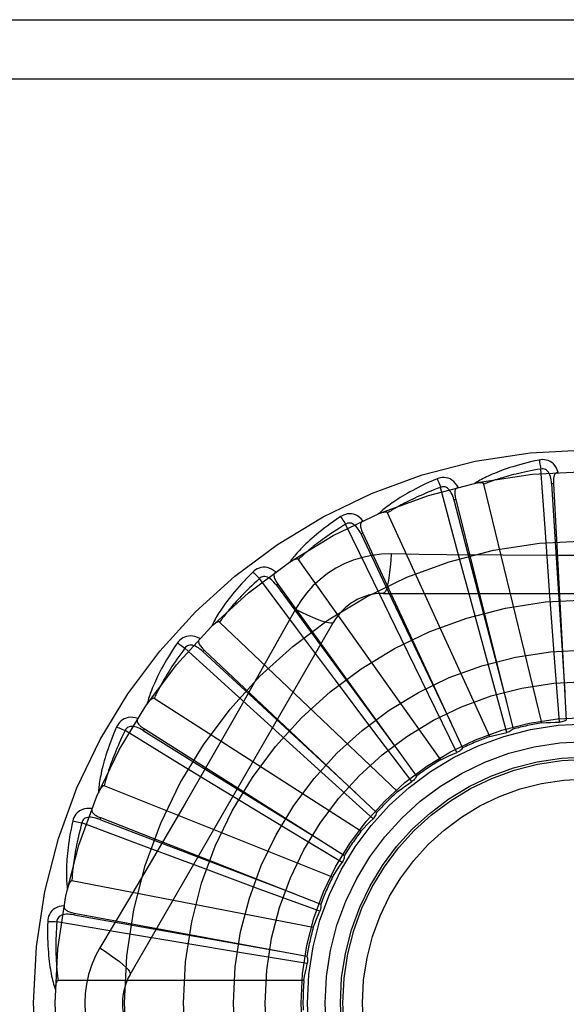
# Model space of a CAD drawing. Header units: inches. Extents: x 0 to 262, y 0 to 169.
# Tile 197 of 256: x 113.633 to 113.911, y 116.35 to 116.851. Entities that reach past the tile are written whole.
import ezdxf

# ---------------------------------------------------------------- set-up
doc = ezdxf.new("R2010")
doc.units = ezdxf.units.IN
doc.header["$LTSCALE"] = 14.3846153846
doc.header["$MEASUREMENT"] = 0
doc.linetypes.add('HIDDEN', pattern=[0.2, 0.1, -0.1])
doc.layers.add('RIGHTHAND_DOOR_ASSEMBLY', color=7, linetype='CONTINUOUS')

msp = doc.modelspace()

# ---------------------------------------------------------------- linework, layer by layer
at = {"layer": 'RIGHTHAND_DOOR_ASSEMBLY', "color": 8, "linetype": 'HIDDEN'}
for p, q in [((113.437416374, 116.8505363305), (114.499416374, 116.8505363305)), ((113.437416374, 116.8205363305), (114.529416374, 116.8205363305)), ((113.899869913, 116.5898591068), (113.8976088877, 116.6220759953)), ((113.8981226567, 116.4929752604), (113.8686601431, 116.6144213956)), ((113.9039934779, 116.6145874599), (113.9030353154, 116.6145348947)), ((113.9039934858, 116.6145873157), (113.9105304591, 116.4944131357)), ((113.8549581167, 116.5815511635), (113.8466408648, 116.612757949)), ((113.8543272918, 116.6066130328), (113.8533963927, 116.6063800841)), ((113.8543273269, 116.6066128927), (113.8834892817, 116.4898475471)), ((113.8715778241, 116.486087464), (113.8196639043, 116.5997630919)), ((113.8124302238, 116.5648937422), (113.7983573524, 116.5939625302)), ((113.8070678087, 116.5893833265), (113.806197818, 116.5889784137)), ((113.8070678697, 116.5893831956), (113.8578008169, 116.4802468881)), ((113.9021825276, 116.5577561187), (113.899869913, 116.5898591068)), ((113.8633044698, 116.5504659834), (113.8549581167, 116.5815511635)), ((113.8468162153, 116.4743004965), (113.7743271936, 116.5760970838)), ((113.9067262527, 116.5780816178), (113.8782565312, 116.5782387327)), ((113.7738233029, 116.5404888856), (113.7545034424, 116.5663690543)), ((113.8265086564, 116.5359498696), (113.8124302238, 116.5648937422)), ((113.7639231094, 116.5635210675), (113.7631454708, 116.5629588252)), ((113.763923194, 116.5635209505), (113.8343935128, 116.4659581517)), ((113.8174744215, 116.5588697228), (114.0243583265, 116.5588697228)), ((113.9045290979, 116.5260494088), (113.9021825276, 116.5577561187)), ((113.7728850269, 116.5508471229), (113.7659820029, 116.5384719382)), ((113.8716091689, 116.5197763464), (113.8633044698, 116.5504659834)), ((113.6887733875, 116.365119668), (113.7922153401, 116.5442863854)), ((113.8247327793, 116.4580403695), (113.7342885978, 116.5442787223)), ((113.7931249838, 116.5147324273), (113.7738233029, 116.5404888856)), ((113.8404713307, 116.5073865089), (113.8265086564, 116.5359498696)), ((113.7405327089, 116.5092186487), (113.7166641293, 116.5309748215)), ((113.7264525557, 116.5299609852), (113.7257953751, 116.5292617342)), ((113.7264526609, 116.5299608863), (113.8141133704, 116.4474977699)), ((113.9070094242, 116.4933487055), (113.9045290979, 116.5260494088)), ((113.8802333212, 116.4881359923), (113.8716091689, 116.5197763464)), ((113.812240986, 116.4893276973), (113.7931249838, 116.5147324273)), ((113.7643600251, 116.4875805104), (113.7405327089, 116.5092186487)), ((113.806125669, 116.4378947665), (113.7009952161, 116.505458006)), ((113.8549276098, 116.4779500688), (113.8404713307, 116.5073865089)), ((113.7137616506, 116.4722132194), (113.6862070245, 116.4890590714)), ((113.6960104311, 116.4899160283), (113.6954974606, 116.4891050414)), ((113.6960105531, 116.4899159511), (113.7976933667, 116.425532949)), ((113.8320069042, 116.4631590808), (113.812240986, 116.4893276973)), ((113.787938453, 116.4662526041), (113.7643600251, 116.4875805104)), ((113.7412534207, 116.4554754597), (113.7137616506, 116.4722132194)), ((113.8122996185, 116.4442976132), (113.787938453, 116.4662526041)), ((113.7916673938, 116.414591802), (113.6756503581, 116.4610380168)), ((113.7684420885, 116.4389952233), (113.7412534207, 116.4554754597)), ((113.716761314, 116.4520199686), (113.7023903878, 116.427443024)), ((113.6736969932, 116.444833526), (113.6733467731, 116.4439401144)), ((113.6736971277, 116.4448334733), (113.7857269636, 116.4008575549)), ((113.6944777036, 116.4308100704), (113.6642329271, 116.4421367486)), ((113.7965180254, 116.4220473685), (113.7684420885, 116.4389952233)), ((113.7246403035, 116.4195776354), (113.6944777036, 116.4308100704)), ((113.7544565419, 116.4085407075), (113.7246403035, 116.4195776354)), ((113.7818805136, 116.3889737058), (113.6591700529, 116.4126242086)), ((113.7852325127, 116.3972125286), (113.7544565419, 116.4085407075)), ((113.6603187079, 116.3963428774), (113.660143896, 116.3953993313)), ((113.6603188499, 116.3963428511), (113.7786466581, 116.3743634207)), ((113.6833778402, 116.3865056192), (113.6515360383, 116.391903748)), ((113.715121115, 116.3811844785), (113.6833778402, 116.3865056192)), ((113.7464872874, 116.3759897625), (113.715121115, 116.3811844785)), ((113.7788509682, 116.3706906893), (113.7464872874, 116.3759897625)), ((113.7771187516, 116.3619663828), (113.6521499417, 116.3619663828))]:
    msp.add_line(p, q, dxfattribs=at)
for points in [[(113.8966659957, 116.6266529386), (113.8944868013, 116.6261850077), (113.8924071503, 116.6257084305), (113.8904286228, 116.6252265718), (113.8885448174, 116.6247403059), (113.8867512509, 116.6242505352), (113.885043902, 116.6237587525), (113.8834185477, 116.6232658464), (113.881871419, 116.6227732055), (113.880398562, 116.6222817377), (113.8789963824, 116.6217927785), (113.8776611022, 116.6213072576), (113.8763893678, 116.6208265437), (113.8751772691, 116.6203521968), (113.8740227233, 116.6198839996), (113.8729228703, 116.6194222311), (113.8718763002, 116.6189662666), (113.8708813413, 116.6185152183), (113.8699361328, 116.6180694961), (113.8690390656, 116.6176287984), (113.8681878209, 116.6171939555), (113.867380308, 116.6167653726), (113.8666142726, 116.6163437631), (113.8658874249, 116.6159303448), (113.8651978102, 116.6155238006), (113.8645425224, 116.6151227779), (113.8639222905, 116.6147282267)], [(113.9064116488, 116.6204164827), (113.9059238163, 116.6216841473), (113.9053524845, 116.6228110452), (113.904694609, 116.6238049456), (113.903957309, 116.6246561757), (113.903143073, 116.6253647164), (113.902263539, 116.6259296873), (113.9013206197, 116.6263500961), (113.9003470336, 116.6266371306), (113.8993675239, 116.6267910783), (113.8984095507, 116.6268361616), (113.8975131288, 116.6267912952), (113.8966659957, 116.6266529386)], [(113.8966659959, 116.6266529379), (113.8968191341, 116.6260523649), (113.8969791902, 116.6253636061), (113.8971405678, 116.6246101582), (113.8973012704, 116.6238012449), (113.8974592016, 116.6229463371), (113.8976086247, 116.6220759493)], [(113.8976088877, 116.6220759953), (113.8957847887, 116.621765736), (113.8940365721, 116.6214525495), (113.8923658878, 116.6211360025), (113.8907677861, 116.6208173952), (113.8892388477, 116.6204976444), (113.8877761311, 116.6201774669), (113.8863764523, 116.6198576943), (113.8850371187, 116.6195388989), (113.8837551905, 116.6192217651), (113.8825282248, 116.6189067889), (113.8813535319, 116.6185945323), (113.8802289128, 116.6182854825), (113.8791519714, 116.6179802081), (113.8781206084, 116.6176790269), (113.8771325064, 116.6173824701), (113.8761859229, 116.6170904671), (113.8752787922, 116.6168031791), (113.8744097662, 116.6165204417), (113.8735772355, 116.6162421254), (113.872779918, 116.6159682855), (113.8720164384, 116.6156989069), (113.8712854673, 116.6154340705), (113.8705856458, 116.6151738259), (113.8699156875, 116.6149182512), (113.8692736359, 116.6146674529), (113.8686601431, 116.6144213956)], [(113.903033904, 116.6145344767), (113.9029468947, 116.6155686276), (113.9028165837, 116.6165427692), (113.9026397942, 116.6174590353), (113.9024149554, 116.6183136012), (113.9021375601, 116.6191051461), (113.9018077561, 116.6198266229), (113.9014262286, 116.6204756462), (113.9009909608, 116.6210345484), (113.9005018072, 116.621484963), (113.8999644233, 116.621826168), (113.8993821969, 116.6220501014), (113.8987800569, 116.6221635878), (113.8981869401, 116.6221718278), (113.8976045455, 116.6220756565)], [(113.9064149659, 116.620416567), (113.9059583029, 116.620346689), (113.9055519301, 116.6202011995), (113.9051952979, 116.6199748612), (113.9048900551, 116.6196833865), (113.9046403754, 116.6193402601), (113.9044381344, 116.6189469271), (113.9042778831, 116.6185071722), (113.9041557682, 116.618027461), (113.904067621, 116.6175140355), (113.9040089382, 116.6169713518), (113.9039744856, 116.616405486), (113.9039622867, 116.6158178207), (113.9039681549, 116.6152121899), (113.9039934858, 116.6145873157)], [(113.84484882, 116.6170737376), (113.842797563, 116.6162018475), (113.8408456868, 116.6153403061), (113.8389941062, 116.6144927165), (113.8372363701, 116.6136587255), (113.8355679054, 116.6128383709), (113.8339844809, 116.6120323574), (113.832481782, 116.6112407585), (113.8310558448, 116.6104642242), (113.8297026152, 116.6097028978), (113.8284183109, 116.6089574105), (113.8271990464, 116.6082279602), (113.8260412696, 116.607515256), (113.8249408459, 116.6068200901), (113.8238957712, 116.6061418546), (113.8229031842, 116.6054802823), (113.8219618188, 116.604834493), (113.8210702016, 116.6042032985), (113.8202264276, 116.6035867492), (113.8194289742, 116.6029842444), (113.8186754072, 116.6023961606), (113.817963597, 116.6018224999), (113.817291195, 116.6012635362), (113.8166557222, 116.6007200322), (113.8160555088, 116.6001903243), (113.8154879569, 116.5996725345), (113.8149536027, 116.5991677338)], [(113.8555986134, 116.6127943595), (113.8548796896, 116.6139467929), (113.8541054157, 116.614945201), (113.8532713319, 116.6157966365), (113.8523862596, 116.6164929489), (113.8514526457, 116.6170345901), (113.8504820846, 116.6174228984), (113.8494766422, 116.6176572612), (113.8484663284, 116.6177548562), (113.8474753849, 116.6177206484), (113.8465261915, 116.6175836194), (113.8456544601, 116.6173699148), (113.84484882, 116.6170737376)], [(113.8448488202, 116.6170737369), (113.8451128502, 116.6165129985), (113.8454003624, 116.6158669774), (113.8457014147, 116.6151576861), (113.846012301, 116.6143938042), (113.8463291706, 116.6135842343), (113.8466406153, 116.6127578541)], [(113.8686601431, 116.6144213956), (113.8685884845, 116.6145788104), (113.8684832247, 116.6147108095), (113.8683408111, 116.6148156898), (113.8681719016, 116.6148985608), (113.8679852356, 116.6149632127), (113.8677830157, 116.615011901), (113.8675706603, 116.6150477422), (113.8673472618, 116.615071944), (113.8671134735, 116.6150866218), (113.8668700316, 116.6150921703), (113.8666177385, 116.6150895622), (113.8663570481, 116.6150791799), (113.866089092, 116.6150617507), (113.8658126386, 116.6150372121), (113.8655272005, 116.6150058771), (113.8652316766, 116.6149673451), (113.8649251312, 116.6149216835), (113.8646065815, 116.6148678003), (113.8642745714, 116.6148044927), (113.8639295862, 116.6147321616)], [(113.9030353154, 116.6145348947), (113.9050643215, 116.5823295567), (113.9097775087, 116.5085945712)], [(113.8466408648, 116.612757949), (113.8449084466, 116.6121080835), (113.8432510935, 116.6114697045), (113.8416705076, 116.6108426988), (113.8401615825, 116.6102274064), (113.8387207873, 116.6096240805), (113.8373450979, 116.6090328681), (113.8360312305, 116.6084539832), (113.8347764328, 116.6078874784), (113.8335776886, 116.607333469), (113.8324325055, 116.6067919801), (113.8313381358, 116.6062630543), (113.830292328, 116.6057467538), (113.829292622, 116.6052431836), (113.8283368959, 116.6047522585), (113.8274227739, 116.6042740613), (113.8265485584, 116.603808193), (113.8257121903, 116.6033544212), (113.8249123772, 116.6029123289), (113.8241475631, 116.6024814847), (113.8234164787, 116.6020617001), (113.8227177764, 116.6016527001), (113.8220501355, 116.6012543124), (113.8214122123, 116.6008663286), (113.8208027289, 116.6004885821), (113.8202197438, 116.600120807), (113.8196639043, 116.5997630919)], [(113.8533950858, 116.6063794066), (113.8531139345, 116.6073784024), (113.852801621, 116.6083102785), (113.8524546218, 116.6091765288), (113.8520721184, 116.6099731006), (113.8516499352, 116.6106978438), (113.8511895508, 116.6113438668), (113.8506920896, 116.6119089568), (113.8501589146, 116.612375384), (113.8495933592, 116.6127250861), (113.849001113, 116.6129584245), (113.8483870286, 116.613068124), (113.8477742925, 116.6130656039), (113.8471903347, 116.6129614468), (113.8466366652, 116.6127567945)], [(113.8556025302, 116.6127953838), (113.855166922, 116.6126401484), (113.8547951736, 116.6124202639), (113.8544877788, 116.6121305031), (113.8542432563, 116.6117865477), (113.8540630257, 116.6114023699), (113.8539388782, 116.6109778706), (113.8538647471, 116.6105157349), (113.8538356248, 116.6100215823), (113.853846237, 116.6095007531), (113.8538913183, 116.6089567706), (113.8539645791, 116.6083946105), (113.854063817, 116.6078152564), (113.8541841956, 116.6072216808), (113.8543273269, 116.6066128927)], [(113.8533963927, 116.6063800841), (113.8614836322, 116.5751407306), (113.8800660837, 116.5036302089)], [(113.8071463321, 116.5956935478), (113.8062223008, 116.596689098), (113.805273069, 116.5975229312), (113.804292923, 116.5982011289), (113.8032920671, 116.5987173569), (113.8022728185, 116.5990725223), (113.8012463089, 116.5992701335), (113.8002146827, 116.5993099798), (113.7992041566, 116.599214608), (113.7982375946, 116.5989934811), (113.7973314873, 116.5986792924), (113.7965159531, 116.5983044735), (113.7957809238, 116.5978611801)], [(113.8196639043, 116.5997630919), (113.8195637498, 116.5999041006), (113.8194354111, 116.6000137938), (113.8192757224, 116.6000898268), (113.8190941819, 116.6001392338), (113.8188986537, 116.6001673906), (113.8186908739, 116.6001769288), (113.818475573, 116.6001719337), (113.8182516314, 116.6001534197), (113.8180192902, 116.6001235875), (113.8177791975, 116.6000829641), (113.8175319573, 116.6000326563), (113.8172779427, 116.5999731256), (113.8170181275, 116.5999053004), (113.8167513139, 116.5998288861), (113.8164769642, 116.5997440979), (113.8161940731, 116.5996503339), (113.81590178, 116.5995475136), (113.8155991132, 116.599434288), (113.815284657, 116.5993091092), (113.8149588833, 116.599172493)], [(113.7957809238, 116.5978611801), (113.793931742, 116.5966168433), (113.7921781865, 116.5954014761), (113.7905204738, 116.5942187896), (113.7889523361, 116.5930672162), (113.7874692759, 116.5919459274), (113.786067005, 116.5908548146), (113.7847412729, 116.5897931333), (113.7834880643, 116.5887607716), (113.7823033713, 116.587757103), (113.7811833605, 116.5867820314), (113.780124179, 116.5858350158), (113.7791222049, 116.5849160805), (113.7781732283, 116.5840252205), (113.7772753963, 116.58316146), (113.7764259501, 116.5823239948), (113.7756238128, 116.5815117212), (113.7748677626, 116.5807231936), (113.7741559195, 116.5799581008), (113.7734869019, 116.579215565), (113.7728582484, 116.5784954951), (113.7722678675, 116.5777974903), (113.7717134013, 116.5771213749), (113.7711922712, 116.5764674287), (113.7707031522, 116.5758337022), (113.7702438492, 116.5752178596), (113.7698146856, 116.5746210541)], [(113.7983573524, 116.5939625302), (113.7967792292, 116.5929965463), (113.7952726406, 116.5920560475), (113.7938392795, 116.5911412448), (113.7924740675, 116.5902515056), (113.7911734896, 116.5893864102), (113.7899345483, 116.5885455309), (113.7887539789, 116.5877284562), (113.7876290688, 116.5869347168), (113.7865568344, 116.5861638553), (113.7855348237, 116.5854154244), (113.7845603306, 116.5846889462), (113.7836311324, 116.5839840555), (113.7827447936, 116.5833003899), (113.781899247, 116.5826374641), (113.7810921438, 116.5819949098), (113.7803218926, 116.581372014), (113.7795865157, 116.5807681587), (113.7788848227, 116.5801826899), (113.7782153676, 116.5796148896), (113.7775769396, 116.5790643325), (113.7769682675, 116.5785304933), (113.7763880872, 116.5780129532), (113.7758351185, 116.577511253), (113.7753081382, 116.5770249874), (113.7748052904, 116.5765535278), (113.7743271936, 116.5760970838)], [(113.7957809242, 116.5978611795), (113.7961463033, 116.5973605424), (113.79655088, 116.5967806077), (113.7969807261, 116.5961411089), (113.79743056, 116.5954498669), (113.7978949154, 116.5947148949), (113.7983571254, 116.5939623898)], [(113.806196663, 116.5889775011), (113.8057315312, 116.5899052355), (113.8052485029, 116.5907611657), (113.8047438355, 116.5915460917), (113.8042174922, 116.5922558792), (113.8036657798, 116.5928876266), (113.8030914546, 116.5934348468), (113.8024960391, 116.5938955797), (113.8018842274, 116.594252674), (113.8012627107, 116.5944890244), (113.8006370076, 116.5946060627), (113.8000132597, 116.5945975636), (113.7994120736, 116.5944791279), (113.7988583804, 116.5942663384), (113.7983534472, 116.5939606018)], [(113.807149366, 116.5956948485), (113.8067513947, 116.595460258), (113.8064282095, 116.5951741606), (113.806181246, 116.5948314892), (113.8060061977, 116.5944474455), (113.8059019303, 116.5940361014), (113.8058603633, 116.5935957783), (113.8058750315, 116.5931279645), (113.8059399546, 116.5926372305), (113.8060489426, 116.5921278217), (113.8061961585, 116.5916022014), (113.8063744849, 116.591064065), (113.8065815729, 116.5905139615), (113.806812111, 116.5899538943), (113.8070678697, 116.5893831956)], [(113.806197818, 116.5889784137), (113.8200509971, 116.5598341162), (113.8518310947, 116.4931326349)], [(113.8214578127, 116.5788906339), (113.8165235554, 116.5787405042), (113.8116562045, 116.5781563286), (113.8068707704, 116.5771406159), (113.8022004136, 116.5757022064), (113.7976692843, 116.5738486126), (113.7933199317, 116.5715957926), (113.7891914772, 116.5689579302), (113.7853148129, 116.5659611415), (113.7817233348, 116.5626343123), (113.7784392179, 116.5589929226), (113.7754901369, 116.5550597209), (113.7728850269, 116.5508471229)], [(113.8214578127, 116.5788906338), (113.8212622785, 116.5755052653), (113.8210083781, 116.5723213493), (113.8207056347, 116.5694385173), (113.8203553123, 116.5668390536), (113.8199574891, 116.5645281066), (113.8195175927, 116.5625658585), (113.819041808, 116.5609841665), (113.8185372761, 116.5598214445), (113.8180097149, 116.5591094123), (113.8174744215, 116.5588697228)], [(113.8782565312, 116.5782387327), (113.8498367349, 116.5785175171), (113.8356773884, 116.5786811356), (113.8214578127, 116.5788906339)], [(113.7743271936, 116.5760970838), (113.7742021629, 116.5762165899), (113.774055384, 116.5763000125), (113.7738841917, 116.5763444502), (113.7736965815, 116.5763586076), (113.7734992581, 116.5763492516), (113.773293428, 116.5763192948), (113.7730829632, 116.576273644), (113.7728665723, 116.5762130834), (113.7726440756, 116.5761398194), (113.7724160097, 116.5760544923), (113.7721827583, 116.5759583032), (113.7719446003, 116.5758517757), (113.7717023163, 116.5757360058), (113.7714547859, 116.5756104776), (113.7712014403, 116.5754753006), (113.7709414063, 116.5753296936), (113.7706691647, 116.5751702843), (113.7703980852, 116.575004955), (113.770141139, 116.5748413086), (113.7698940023, 116.5746768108)], [(113.9636639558, 116.578244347), (113.9352048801, 116.5780846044), (113.9209661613, 116.5780678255), (113.9067262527, 116.5780816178)], [(113.7512357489, 116.5697096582), (113.7496554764, 116.5681378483), (113.7481636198, 116.5666125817), (113.746759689, 116.5651375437), (113.7454378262, 116.5637100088), (113.7441937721, 116.5623283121), (113.7430233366, 116.5609915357), (113.7419224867, 116.5596981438), (113.740887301, 116.558447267), (113.7399139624, 116.5572375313), (113.7389987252, 116.5560681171), (113.7381379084, 116.554937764), (113.7373279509, 116.5538458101), (113.7365647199, 116.5527914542), (113.7358465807, 116.5517733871), (113.7351709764, 116.5507902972), (113.7345370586, 116.549840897), (113.733943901, 116.5489235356), (113.7333897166, 116.5480375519), (113.7328733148, 116.5471818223), (113.732392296, 116.5463557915), (113.7319446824, 116.5455586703), (113.7315281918, 116.5447898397), (113.7311402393, 116.5440490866), (113.7307798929, 116.543334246), (113.730445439, 116.5426426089), (113.7301369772, 116.5419753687)], [(113.7628059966, 116.5697321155), (113.7617102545, 116.5705348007), (113.7606203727, 116.5711739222), (113.7595295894, 116.5716543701), (113.7584491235, 116.571971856), (113.7573810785, 116.572127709), (113.7563357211, 116.5721274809), (113.7553151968, 116.5719713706), (113.7543409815, 116.571686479), (113.753433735, 116.5712864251), (113.7526034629, 116.5708064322), (113.7518736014, 116.5702840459), (113.7512357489, 116.5697096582)], [(113.7512357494, 116.5697096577), (113.7516892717, 116.5692872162), (113.7521962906, 116.5687943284), (113.7527393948, 116.568247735), (113.753311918, 116.5676541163), (113.7539069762, 116.567020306), (113.7545032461, 116.5663688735)], [(113.7628091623, 116.5697344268), (113.7624625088, 116.5694284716), (113.762199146, 116.5690862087), (113.7620214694, 116.568702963), (113.7619222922, 116.56829276), (113.7618977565, 116.5678691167), (113.7619402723, 116.5674288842), (113.7620432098, 116.5669723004), (113.7621998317, 116.5665027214), (113.7624032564, 116.5660231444), (113.7626472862, 116.5655348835), (113.762924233, 116.5650402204), (113.7632316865, 116.5645392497), (113.7635640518, 116.5640329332), (113.763923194, 116.5635209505)], [(113.7545034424, 116.5663690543), (113.7531366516, 116.5651218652), (113.7518352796, 116.5639132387), (113.7506009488, 116.5627437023), (113.7494287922, 116.5616116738), (113.7483154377, 116.5605160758), (113.7472580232, 116.5594559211), (113.7462534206, 116.5584301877), (113.7452990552, 116.5574379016), (113.7443920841, 116.5564780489), (113.7435301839, 116.5555497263), (113.742710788, 116.5546519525), (113.7419317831, 116.5537839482), (113.7411908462, 116.5529448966), (113.7404860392, 116.5521339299), (113.7398151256, 116.5513502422), (113.7391766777, 116.5505928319), (113.7385688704, 116.5498607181), (113.7379906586, 116.5491530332), (113.7374407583, 116.5484687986), (113.7369180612, 116.5478073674), (113.7364214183, 116.5471679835), (113.7359496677, 116.5465499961), (113.7355016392, 116.5459527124), (113.7350762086, 116.5453755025), (113.7346716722, 116.5448173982), (113.7342885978, 116.5442787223)], [(113.7631445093, 116.5629577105), (113.7625122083, 116.5637806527), (113.761875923, 116.5645297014), (113.7612318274, 116.5652049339), (113.7605806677, 116.5658022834), (113.7599193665, 116.5663182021), (113.7592518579, 116.5667468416), (113.7585800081, 116.5670865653), (113.7579116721, 116.5673214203), (113.7572566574, 116.5674358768), (113.7566201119, 116.567432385), (113.7560092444, 116.5673059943), (113.7554413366, 116.5670759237), (113.7549379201, 116.5667621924), (113.7544999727, 116.5663664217)], [(113.7631454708, 116.5629588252), (113.7822638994, 116.5369629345), (113.8260930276, 116.4774812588)], [(113.772883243, 116.5508480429), (113.7759139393, 116.549324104), (113.7787989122, 116.5479517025), (113.7814469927, 116.5467724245), (113.7838732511, 116.5457761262), (113.7860735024, 116.5449651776), (113.7879928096, 116.5443650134), (113.7896005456, 116.543986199), (113.7908596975, 116.5438417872), (113.7917399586, 116.5439426), (113.7922151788, 116.5442861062)], [(113.7342885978, 116.5442787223), (113.7341432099, 116.5443724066), (113.7339832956, 116.5444265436), (113.7338067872, 116.5444377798), (113.7336198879, 116.544416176), (113.7334279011, 116.5443696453), (113.73323146, 116.5443012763), (113.733033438, 116.5442166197), (113.7328324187, 116.5441162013), (113.7326278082, 116.5440021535), (113.732420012, 116.5438752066), (113.7322091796, 116.5437366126), (113.731995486, 116.5435869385), (113.7317794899, 116.5434274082), (113.7315601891, 116.543257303), (113.7313370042, 116.5430766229), (113.7311092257, 116.5428844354), (113.7308759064, 116.5426801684), (113.7306371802, 116.5424627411), (113.7303928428, 116.5422307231), (113.7301429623, 116.5419845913)], [(113.724180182, 116.5358483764), (113.7229523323, 116.5364291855), (113.7217611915, 116.5368504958), (113.7205991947, 116.5371158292), (113.7194781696, 116.5372230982), (113.7183999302, 116.537174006), (113.717373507, 116.5369759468), (113.7164009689, 116.5366295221), (113.715498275, 116.5361654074), (113.7146831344, 116.5356008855), (113.7139587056, 116.5349724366), (113.7133408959, 116.5343213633), (113.7128232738, 116.5336366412)], [(113.7241827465, 116.5358510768), (113.7239003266, 116.5354851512), (113.7237065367, 116.5350992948), (113.7236046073, 116.5346893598), (113.7235848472, 116.5342677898), (113.7236409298, 116.5338471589), (113.7237659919, 116.5334229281), (113.7239534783, 116.5329940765), (113.7241961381, 116.5325626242), (113.7244866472, 116.5321302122), (113.7248186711, 116.5316969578), (113.7251842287, 116.5312636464), (113.7255809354, 116.5308299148), (113.7260031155, 116.5303956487), (113.7264526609, 116.5299608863)], [(113.7659820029, 116.5384719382), (113.7520823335, 116.5137826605), (113.745089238, 116.5014108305)], [(113.7128232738, 116.5336366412), (113.711569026, 116.5317941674), (113.7103927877, 116.5300141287), (113.7092933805, 116.5283000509), (113.7082655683, 116.5266481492), (113.7073054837, 116.5250559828), (113.7064091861, 116.5235218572), (113.705573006, 116.5220435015), (113.7047932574, 116.5206193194), (113.7040664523, 116.5192472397), (113.7033890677, 116.5179257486), (113.7027577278, 116.5166529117), (113.7021690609, 116.5154274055), (113.7016191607, 116.5142476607), (113.7011066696, 116.5131120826), (113.7006293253, 116.5120188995), (113.7001865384, 116.5109666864), (113.6997777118, 116.5099536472), (113.6994012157, 116.5089787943), (113.6990560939, 116.5080407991), (113.6987400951, 116.5071386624), (113.6984514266, 116.5062712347), (113.6981879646, 116.5054374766), (113.6979472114, 116.5046366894), (113.6977286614, 116.5038665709), (113.6975311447, 116.5031241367), (113.6973545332, 116.5024105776)], [(113.7166641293, 116.5309748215), (113.7155580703, 116.5294915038), (113.7145089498, 116.5280584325), (113.7135182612, 116.5266764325), (113.7125815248, 116.5253430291), (113.7116956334, 116.5240565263), (113.7108579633, 116.5228154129), (113.7100656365, 116.5216180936), (113.7093163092, 116.5204631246), (113.7086073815, 116.5193489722), (113.7079367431, 116.51827431), (113.7073020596, 116.5172376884), (113.7067014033, 116.5162379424), (113.7061326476, 116.5152738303), (113.7055940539, 116.5143441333), (113.7050835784, 116.5134476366), (113.7046000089, 116.5125830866), (113.704141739, 116.5117491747), (113.7037079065, 116.5109448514), (113.7032974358, 116.5101689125), (113.7029093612, 116.5094205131), (113.7025426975, 116.5086986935), (113.7021964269, 116.5080025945), (113.7018695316, 116.5073313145), (113.7015610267, 116.5066840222), (113.7012694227, 116.5060594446), (113.7009952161, 116.505458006)], [(113.7128232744, 116.5336366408), (113.7133485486, 116.5333076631), (113.7139396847, 116.5329196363), (113.7145764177, 116.5324857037), (113.7152509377, 116.5320111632), (113.7159551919, 116.5315014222), (113.7166639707, 116.5309746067)], [(113.7257946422, 116.5292604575), (113.7250180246, 116.5299488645), (113.7242514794, 116.5305639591), (113.7234912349, 116.5311050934), (113.7227387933, 116.5315684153), (113.7219918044, 116.5319498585), (113.721255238, 116.5322444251), (113.7205312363, 116.5324508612), (113.7198305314, 116.5325549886), (113.7191656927, 116.5325434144), (113.7185413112, 116.5324195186), (113.7179654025, 116.5321798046), (113.7174512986, 116.5318464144), (113.7170163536, 116.5314430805), (113.7166612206, 116.5309715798)], [(113.7257953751, 116.5292617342), (113.7494880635, 116.5073538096), (113.8037821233, 116.4572417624)], [(113.7009952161, 116.5054580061), (113.7008347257, 116.5055224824), (113.7006674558, 116.5055453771), (113.7004920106, 116.5055230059), (113.7003125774, 116.5054664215), (113.700132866, 116.505384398), (113.6999529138, 116.5052800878), (113.6997744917, 116.5051594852), (113.6995961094, 116.5050228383), (113.6994167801, 116.5048721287), (113.699236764, 116.5047081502), (113.6990559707, 116.5045321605), (113.6988744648, 116.5043447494), (113.6986925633, 116.5041472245), (113.6985094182, 116.5039386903), (113.6983244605, 116.5037190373), (113.6981371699, 116.5034872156), (113.6979436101, 116.5032379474), (113.6977534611, 116.5029838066), (113.6975761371, 116.5027369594), (113.6974085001, 116.5024933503)], [(113.745089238, 116.5014108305), (113.7309980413, 116.4766846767), (113.7238932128, 116.4643451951), (113.716761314, 116.4520199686)], [(113.692664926, 116.4952669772), (113.6913493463, 116.4956049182), (113.6900999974, 116.49579319), (113.6889087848, 116.4958338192), (113.6877877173, 116.4957269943), (113.6867382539, 116.495474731), (113.6857678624, 116.4950859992), (113.6848784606, 116.4945617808), (113.6840799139, 116.4939352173), (113.6833863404, 116.4932266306), (113.6827939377, 116.4924724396), (113.6823105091, 116.4917162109), (113.6819318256, 116.4909459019)], [(113.6926667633, 116.4952696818), (113.6924588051, 116.4948571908), (113.6923416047, 116.4944417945), (113.6923191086, 116.4940200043), (113.6923794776, 116.493602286), (113.6925141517, 116.4931998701), (113.69271724, 116.4928069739), (113.6929824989, 116.4924213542), (113.6933024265, 116.4920436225), (113.6936695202, 116.491674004), (113.6940775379, 116.4913114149), (113.6945184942, 116.4909551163), (113.6949901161, 116.4906043), (113.6954868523, 116.4902577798), (113.6960105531, 116.4899159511)], [(113.9105304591, 116.4944131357), (113.909994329, 116.4940991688), (113.9094332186, 116.4938387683), (113.9088413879, 116.4936302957), (113.90823376, 116.4934774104), (113.9076251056, 116.4933840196), (113.9070094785, 116.4933487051)], [(113.6819318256, 116.4909459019), (113.6810489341, 116.488899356), (113.6802308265, 116.4869288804), (113.6794756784, 116.485037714), (113.6787790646, 116.4832211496), (113.6781376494, 116.4814760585), (113.6775478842, 116.4798000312), (113.6770065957, 116.4781901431), (113.6765104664, 116.4766441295), (113.6760564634, 116.4751592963), (113.6756414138, 116.4737334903), (113.675262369, 116.4723641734), (113.6749162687, 116.4710494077), (113.674599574, 116.4697869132), (113.6743112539, 116.4685748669), (113.6740494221, 116.4674111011), (113.6738137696, 116.4662941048), (113.6736040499, 116.4652220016), (113.6734188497, 116.4641935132), (113.6732574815, 116.4632071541), (113.6731179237, 116.462261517), (113.6729986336, 116.461355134), (113.6728977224, 116.4604865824), (113.6728128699, 116.4596547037), (113.6727440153, 116.4588571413), (113.6726905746, 116.4580907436), (113.6726521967, 116.4573566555)], [(113.6862070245, 116.4890590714), (113.6854016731, 116.4873932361), (113.6846427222, 116.485787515), (113.6839314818, 116.4842430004), (113.6832640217, 116.4827564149), (113.6826376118, 116.4813255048), (113.6820499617, 116.4799482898), (113.6814985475, 116.4786226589), (113.6809813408, 116.4773467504), (113.6804960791, 116.4761185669), (113.6800409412, 116.474936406), (113.6796139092, 116.4737984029), (113.6792133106, 116.4727030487), (113.6788372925, 116.4716487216), (113.6784843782, 116.4706338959), (113.6781527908, 116.4696569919), (113.6778415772, 116.4687165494), (113.6775494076, 116.4678109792), (113.6772756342, 116.4669390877), (113.6770194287, 116.4660994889), (113.6767800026, 116.4652911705), (113.6765565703, 116.4645130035), (113.6763482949, 116.4637639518), (113.6761543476, 116.4630429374), (113.6759739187, 116.4623489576), (113.6758057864, 116.4616804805), (113.6756503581, 116.4610380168)], [(113.6819318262, 116.4909459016), (113.6825098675, 116.4907222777), (113.6831637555, 116.4904531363), (113.6838711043, 116.490147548), (113.6846232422, 116.4898092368), (113.6854112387, 116.4894419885), (113.6862069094, 116.4890588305)], [(113.6954969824, 116.4891036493), (113.6946041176, 116.4896326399), (113.6937350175, 116.4900915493), (113.6928861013, 116.4904790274), (113.692059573, 116.4907915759), (113.6912538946, 116.4910247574), (113.6904748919, 116.4911746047), (113.6897249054, 116.491240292), (113.689017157, 116.4912099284), (113.6883665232, 116.4910727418), (113.6877768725, 116.49083292), (113.6872567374, 116.4904885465), (113.6868150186, 116.4900638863), (113.686464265, 116.4895855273), (113.6862047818, 116.4890553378)], [(113.6954974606, 116.4891050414), (113.7229080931, 116.4720768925), (113.7857047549, 116.4331456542)], [(113.8834892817, 116.4898475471), (113.8830222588, 116.4894377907), (113.8825205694, 116.4890759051), (113.8819788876, 116.4887591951), (113.8814111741, 116.4884940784), (113.8808311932, 116.4882871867), (113.8802333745, 116.4881360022)], [(113.8981226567, 116.4929752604), (113.9003460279, 116.493119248), (113.9025682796, 116.4932294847), (113.9047894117, 116.4933059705), (113.9070094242, 116.4933487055)], [(113.8715778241, 116.486087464), (113.8737337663, 116.4866496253), (113.8758949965, 116.4871784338), (113.8780615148, 116.4876738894), (113.8802333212, 116.4881359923)], [(113.8578008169, 116.4802468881), (113.8574197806, 116.4797561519), (113.8569956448, 116.4793058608), (113.8565236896, 116.4788923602), (113.8560164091, 116.4785245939), (113.8554860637, 116.4782116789), (113.8549276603, 116.4779500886)], [(113.8468162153, 116.4743004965), (113.8488268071, 116.4752605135), (113.8508489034, 116.4761887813), (113.8528825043, 116.4770852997), (113.8549276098, 116.4779500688)], [(113.8343935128, 116.4659581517), (113.8341122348, 116.465404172), (113.8337809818, 116.46488175), (113.833395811, 116.4643864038), (113.8329672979, 116.4639292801), (113.8325057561, 116.4635216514), (113.83200695, 116.4631591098)], [(113.6756503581, 116.4610380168), (113.6754805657, 116.461070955), (113.6753119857, 116.4610617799), (113.6751439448, 116.4610066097), (113.6749784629, 116.4609170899), (113.6748175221, 116.4608025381), (113.6746605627, 116.4606660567), (113.6745081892, 116.4605138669), (113.6743588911, 116.4603459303), (113.6742113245, 116.460164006), (113.6740655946, 116.4599689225), (113.6739213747, 116.4597618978), (113.6737786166, 116.4595435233), (113.6736373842, 116.4593151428), (113.6734970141, 116.4590757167), (113.6733569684, 116.4588250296), (113.6732169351, 116.4585619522), (113.6730763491, 116.458285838), (113.6729354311, 116.4579950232), (113.6727942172, 116.4576873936), (113.6726526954, 116.457363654)], [(113.8247327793, 116.4580403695), (113.8265253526, 116.4593635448), (113.8283352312, 116.4606577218), (113.8301624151, 116.4619229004), (113.8320069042, 116.4631590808)], [(113.6693992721, 116.4494546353), (113.6680435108, 116.4495374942), (113.6667811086, 116.4494859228), (113.6656037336, 116.4493003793), (113.664523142, 116.4489833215), (113.6635403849, 116.4485370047), (113.6626610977, 116.4479716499), (113.6618869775, 116.4472885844), (113.6612214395, 116.4465222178), (113.6606745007, 116.4456951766), (113.6602355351, 116.4448425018), (113.6599039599, 116.4440084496), (113.6596779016, 116.4431803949)], [(113.6694007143, 116.4494584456), (113.6692744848, 116.4490135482), (113.6692379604, 116.4485831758), (113.6692956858, 116.4481647), (113.669434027, 116.4477660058), (113.669642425, 116.4473963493), (113.6699161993, 116.447048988), (113.6702496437, 116.4467205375), (113.6706352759, 116.4464101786), (113.6710656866, 116.4461167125), (113.6715349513, 116.4458378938), (113.6720353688, 116.4455714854), (113.6725648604, 116.4453162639), (113.6731181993, 116.4450700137), (113.6736971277, 116.4448334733)], [(113.673346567, 116.4439386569), (113.6723697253, 116.4442891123), (113.6714294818, 116.4445752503), (113.6705225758, 116.4447950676), (113.6696518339, 116.4449455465), (113.6688165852, 116.4450220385), (113.6680233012, 116.4450217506), (113.6672744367, 116.444944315), (113.6665852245, 116.4447805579), (113.6659723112, 116.4445227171), (113.6654387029, 116.4441756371), (113.6649931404, 116.4437390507), (113.6646397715, 116.4432384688), (113.6643858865, 116.4427023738), (113.6642314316, 116.442132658)], [(113.6733467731, 116.4439401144), (113.7034846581, 116.4324071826), (113.7725142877, 116.4060638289)], [(113.806125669, 116.4378947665), (113.8076354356, 116.439533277), (113.8091676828, 116.4411465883), (113.8107224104, 116.4427347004), (113.8122996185, 116.4442976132)], [(113.8141133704, 116.4474977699), (113.8139398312, 116.4468964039), (113.8137137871, 116.4463208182), (113.8134336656, 116.4457683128), (113.8131031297, 116.4452445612), (113.8127257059, 116.444755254), (113.8122996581, 116.4442976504)], [(113.6596779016, 116.4431803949), (113.6591982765, 116.4410037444), (113.6587678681, 116.4389140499), (113.6583842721, 116.4369141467), (113.6580440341, 116.4349985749), (113.6577444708, 116.4331636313), (113.6574825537, 116.4314062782), (113.6572557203, 116.4297230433), (113.6570611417, 116.4281110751), (113.6568963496, 116.4265671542), (113.6567586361, 116.4250885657), (113.656645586, 116.4236722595), (113.6565545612, 116.4223157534), (113.6564825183, 116.4210161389), (113.6564287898, 116.4197714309), (113.6563919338, 116.4185791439), (113.6563719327, 116.4174377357), (113.6563688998, 116.416345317), (113.6563816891, 116.4153003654), (113.6564099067, 116.4143012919), (113.6564518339, 116.4133463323), (113.6565062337, 116.412433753), (113.6565715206, 116.4115617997), (113.6566456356, 116.4107288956), (113.6567289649, 116.4099327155), (113.6568215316, 116.4091700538), (113.6569227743, 116.4084419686)], [(113.6642329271, 116.4421367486), (113.6637573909, 116.4403486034), (113.6633160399, 116.4386282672), (113.6629099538, 116.436977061), (113.6625358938, 116.4353910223), (113.6621916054, 116.4338674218), (113.6618752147, 116.4324038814), (113.6615846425, 116.4309978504), (113.6613182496, 116.4296471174), (113.6610741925, 116.4283492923), (113.6608510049, 116.4271023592), (113.6606470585, 116.4259041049), (113.6604609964, 116.4247527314), (113.6602913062, 116.4236462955), (113.6601368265, 116.4225830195), (113.6599961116, 116.4215610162), (113.6598685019, 116.4205786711), (113.6597529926, 116.4196341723), (113.6596491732, 116.418726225), (113.6595564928, 116.4178533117), (113.6594743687, 116.417014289), (113.6594022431, 116.4162078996), (113.6593394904, 116.4154329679), (113.6592855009, 116.4146882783), (113.6592396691, 116.4139726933), (113.6592010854, 116.4132844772), (113.6591700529, 116.4126242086)], [(113.6596779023, 116.4431803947), (113.6602878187, 116.443070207), (113.6609808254, 116.4429296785), (113.6617332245, 116.4427634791), (113.6625357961, 116.4425736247), (113.6633790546, 116.4423621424), (113.6642328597, 116.4421364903)], [(113.7023903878, 116.427443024), (113.6879390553, 116.4029701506), (113.6807176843, 116.3907896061), (113.6734264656, 116.3785798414)], [(113.7976933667, 116.425532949), (113.7976381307, 116.4249141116), (113.7975247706, 116.4243059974), (113.797351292, 116.4237029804), (113.7971233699, 116.4231193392), (113.7968463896, 116.422569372), (113.7965180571, 116.4220474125)], [(113.7916673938, 116.414591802), (113.7928397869, 116.4164864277), (113.7940390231, 116.418360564), (113.7952651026, 116.420214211), (113.7965180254, 116.4220473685)], [(113.6591700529, 116.4126242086), (113.6589970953, 116.4126244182), (113.6588332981, 116.4125835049), (113.658678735, 116.4124975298), (113.6585331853, 116.4123783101), (113.658396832, 116.4122353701), (113.6582685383, 116.4120716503), (113.6581477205, 116.411893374), (113.6580329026, 116.4117002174), (113.6579224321, 116.4114936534), (113.6578162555, 116.4112745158), (113.6577138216, 116.4110439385), (113.657614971, 116.4108024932), (113.6575195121, 116.4105515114), (113.6574269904, 116.4102898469), (113.6573369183, 116.4100171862), (113.6572492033, 116.4097323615), (113.6571634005, 116.4094345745), (113.6570800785, 116.4091224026), (113.65699971, 116.4087939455), (113.6569221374, 116.4084498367)], [(113.6552241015, 116.4000671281), (113.6538771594, 116.3998919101), (113.6526473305, 116.3996023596), (113.6515263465, 116.3991973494), (113.6505252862, 116.3986815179), (113.6496447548, 116.3980572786), (113.6488883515, 116.3973357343), (113.6482574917, 116.3965185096), (113.6477490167, 116.3956400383), (113.6473684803, 116.3947244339), (113.6470988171, 116.3938040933), (113.6469310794, 116.3929223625), (113.6468658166, 116.39206649)], [(113.6552248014, 116.4000704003), (113.6551850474, 116.3996101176), (113.6552306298, 116.3991808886), (113.6553665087, 116.3987809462), (113.6555778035, 116.3984155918), (113.6558523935, 116.3980920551), (113.6561869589, 116.3978027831), (113.6565765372, 116.3975433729), (113.6570139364, 116.397311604), (113.6574921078, 116.3971048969), (113.658005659, 116.3969199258), (113.6585474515, 116.3967530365), (113.6591156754, 116.396602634), (113.6597056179, 116.396465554), (113.6603188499, 116.3963428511)], [(113.7857269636, 116.4008575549), (113.7857898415, 116.4002394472), (113.7857936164, 116.399620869), (113.7857373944, 116.3989959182), (113.785624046, 116.3983796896), (113.7854561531, 116.3977872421), (113.7852325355, 116.3972125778)], [(113.6601439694, 116.3953978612), (113.6591184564, 116.3955571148), (113.6581410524, 116.3956601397), (113.6572089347, 116.3957043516), (113.6563254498, 116.3956873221), (113.655490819, 116.39560436), (113.6547119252, 116.3954539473), (113.6539912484, 116.3952361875), (113.6533454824, 116.3949449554), (113.652792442, 116.3945757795), (113.6523341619, 116.3941339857), (113.6519792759, 116.3936209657), (113.6517270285, 116.3930625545), (113.6515791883, 116.3924880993), (113.6515353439, 116.3918994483)], [(113.660143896, 116.3953993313), (113.691919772, 116.3897784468), (113.7646874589, 116.3769750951)], [(113.7818805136, 116.3889737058), (113.7826731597, 116.39105597), (113.7834960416, 116.3931231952), (113.7843491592, 116.3951753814), (113.7852325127, 116.3972125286)], [(113.6468658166, 116.39206649), (113.6468090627, 116.3897653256), (113.6467861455, 116.3875621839), (113.6467940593, 116.3854602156), (113.646829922, 116.3834510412), (113.6468914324, 116.3815269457), (113.6469759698, 116.3796887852), (113.6470811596, 116.3779364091), (113.6472047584, 116.3762648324), (113.6473447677, 116.3746702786), (113.6474992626, 116.3731488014), (113.6476664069, 116.371696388), (113.6478449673, 116.370309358), (113.6480334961, 116.3689837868), (113.6482317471, 116.3677163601), (113.6484393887, 116.3665036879), (113.6486561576, 116.3653421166), (113.6488819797, 116.3642281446), (113.6491167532, 116.3631579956), (113.6493605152, 116.3621280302), (113.649613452, 116.3611344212), (113.649875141, 116.3601734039), (113.6501480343, 116.359241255), (113.6504351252, 116.3583324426), (113.6507351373, 116.3574488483)], [(113.6468658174, 116.3920664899), (113.6474855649, 116.3920737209), (113.6481926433, 116.3920668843), (113.648962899, 116.3920460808), (113.6497868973, 116.392011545), (113.6506549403, 116.3919634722), (113.651536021, 116.3919034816)], [(113.6515360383, 116.391903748), (113.6514075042, 116.390057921), (113.6512997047, 116.3882851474), (113.65121345, 116.3865869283), (113.6511463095, 116.3849587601), (113.6510965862, 116.383397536), (113.6510628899, 116.3819005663), (113.6510436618, 116.3804649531), (113.651037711, 116.3790882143), (113.6510436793, 116.3777676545), (113.6510605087, 116.3765010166), (113.6510870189, 116.3752858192), (113.6511222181, 116.37412004), (113.6511649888, 116.3730014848), (113.651214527, 116.3719281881), (113.6512697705, 116.3708980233), (113.6513303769, 116.3699092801), (113.6513957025, 116.3689599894), (113.6514655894, 116.3680488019), (113.6515397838, 116.3671741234), (113.6516179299, 116.3663347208), (113.6516997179, 116.3655292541), (113.6517847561, 116.3647564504), (113.6518726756, 116.3640150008), (113.6519630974, 116.3633036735), (113.6520554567, 116.3626205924), (113.6521499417, 116.3619663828)], [(113.6734264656, 116.3785798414), (113.6710830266, 116.3742216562), (113.6691513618, 116.3697001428), (113.6676369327, 116.3650239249), (113.6665492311, 116.3602435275), (113.6658947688, 116.3554107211), (113.6656747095, 116.3505363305)], [(113.6734264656, 116.3785798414), (113.6762605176, 116.3767178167), (113.6788909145, 116.374905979), (113.6812361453, 116.3732023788), (113.6833121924, 116.3715992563), (113.6851146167, 116.3700992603), (113.6865940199, 116.368737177), (113.6877259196, 116.3675342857), (113.6884805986, 116.366515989), (113.6888334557, 116.3657030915), (113.6887733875, 116.365119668)], [(113.7786466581, 116.3743634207), (113.7788253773, 116.3737683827), (113.7789461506, 116.3731616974), (113.7790092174, 116.3725374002), (113.7790145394, 116.3719108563), (113.7789618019, 116.3712973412), (113.7788509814, 116.3706907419)], [(113.7771187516, 116.3619663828), (113.7775030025, 116.364161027), (113.7779197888, 116.3663466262), (113.7783691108, 116.3685231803), (113.7788509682, 116.3706906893)], [(113.6521499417, 116.3619663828), (113.6519805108, 116.3619340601), (113.6518277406, 116.3618632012), (113.6516924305, 116.3617499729), (113.6515721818, 116.3616058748), (113.6514654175, 116.361440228), (113.6513704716, 116.3612557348), (113.6512856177, 116.361058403), (113.6512094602, 116.360847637), (113.6511400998, 116.3606245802), (113.6510773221, 116.3603900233), (113.6510203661, 116.3601449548), (113.6509689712, 116.3598899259), (113.6509227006, 116.3596262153), (113.6508813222, 116.3593526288), (113.6508444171, 116.3590687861), (113.6508121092, 116.3587735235), (113.6507838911, 116.3584591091), (113.6507612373, 116.3581448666), (113.6507456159, 116.3578496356), (113.6507365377, 116.3575671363)], [(113.6656747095, 116.3505363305), (113.6658965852, 116.3456592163), (113.6665510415, 116.3408266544), (113.6676356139, 116.3360510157), (113.6691470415, 116.3313788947), (113.6710794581, 116.326855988), (113.6734264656, 116.3224928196)]]:
    msp.add_lwpolyline(points, dxfattribs=at)
for radius in [0.2812500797, 0.2702837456, 0.235, 0.205, 0.179592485, 0.1635, 0.1452498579, 0.1420000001, 0.133, 0.12525, 0.124, 0.1139999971]:
    msp.add_circle((113.920916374, 116.3505363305), radius, dxfattribs=at)
for centre, radius, start, end in [((113.8174744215, 116.5297030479), 0.0291666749, 90.00000000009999, 150.0000000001), ((113.920916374, 116.3505363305), 0.1442511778, 99.0916451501, 105.0378919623), ((113.920916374, 116.3505363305), 0.1442511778, 110.0007360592, 115.9469828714), ((113.920916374, 116.3505363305), 0.1442511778, 120.9098269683, 126.8560737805), ((113.920916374, 116.3505363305), 0.1442511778, 131.8189178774, 137.7651646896), ((113.920916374, 116.3505363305), 0.1442511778, 142.7280087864, 148.6742555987), ((113.920916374, 116.3505363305), 0.1442511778, 153.6370996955, 159.5833465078), ((113.920916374, 116.3505363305), 0.1442511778, 164.5461906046, 170.4924374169), ((113.714032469, 116.3505363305), 0.0291666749, 150.0000000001, 210), ((113.920916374, 116.3505363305), 0.1442511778, 175.4552815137, 181.401528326)]:
    msp.add_arc(centre, radius, start, end, dxfattribs=at)

doc.saveas('drawing.dxf')
